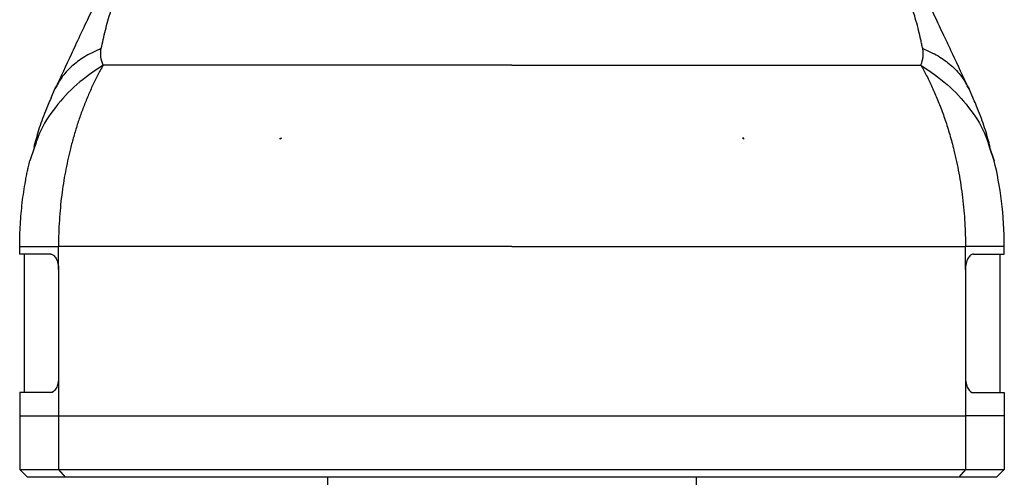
# Model space of a CAD drawing. Header units: millimetres. Extents: x 13 to 546, y 13 to 419.
# Tile 12 of 23: x 294 to 358, y 159 to 189. Entities that reach past the tile are written whole.
import ezdxf

# ---------------------------------------------------------------- set-up
doc = ezdxf.new("R2010")
doc.units = ezdxf.units.MM
doc.header["$LTSCALE"] = 2

msp = doc.modelspace()

# ---------------------------------------------------------------- linework, layer by layer
for p, q in [((295.922, 184.138), (296.176, 184.72)), ((296.295, 184.915), (296.176, 184.72)), ((296.176, 184.72), (296.295, 184.915)), ((355.468, 184.917), (355.588, 184.72)), ((355.588, 184.72), (355.468, 184.917)), ((355.834, 184.16), (355.588, 184.72)), ((310.822, 181.458), (310.822, 181.507)), ((310.822, 181.507), (310.896, 181.507)), ((340.942, 181.507), (340.868, 181.507)), ((340.942, 181.458), (340.942, 181.507)), ((294.848, 180.924), (294.535, 180.042)), ((356.914, 180.93), (357.229, 180.042)), ((357.229, 180.042), (356.914, 180.93)), ((293.882, 173.975), (293.882, 174.48)), ((357.882, 173.975), (357.882, 174.48)), ((295.896, 173.975), (293.882, 173.975)), ((294.182, 173.975), (294.182, 164.975)), ((355.869, 173.975), (357.882, 173.975)), ((357.582, 173.975), (357.582, 164.975)), ((296.408, 172.975), (296.408, 165.975)), ((355.356, 172.975), (355.356, 165.975)), ((296.408, 165.975), (296.408, 163.475)), ((355.356, 165.975), (355.356, 163.475)), ((293.882, 164.975), (293.882, 163.475)), ((295.896, 164.975), (293.882, 164.975)), ((355.869, 164.975), (357.882, 164.975)), ((357.882, 164.975), (357.882, 163.475)), ((293.882, 163.475), (296.408, 163.475)), ((293.882, 163.475), (293.882, 159.975)), ((296.408, 163.475), (355.356, 163.475)), ((296.408, 163.475), (296.408, 159.975)), ((357.882, 163.475), (355.356, 163.475)), ((355.356, 163.475), (355.356, 159.975)), ((357.882, 163.475), (357.882, 159.975)), ((293.882, 159.975), (296.408, 159.975)), ((293.882, 159.975), (294.382, 159.475)), ((296.83, 159.475), (294.382, 159.475)), ((296.408, 159.975), (355.356, 159.975)), ((296.408, 159.975), (296.83, 159.475)), ((354.935, 159.475), (296.83, 159.475)), ((313.882, 159.475), (313.882, 156.975)), ((337.882, 156.975), (337.882, 159.475)), ((355.356, 159.975), (354.935, 159.475)), ((357.382, 159.475), (354.935, 159.475)), ((355.356, 159.975), (357.882, 159.975)), ((357.882, 159.975), (357.382, 159.475))]:
    msp.add_line(p, q)
at = {"flags": 128}
for points in [[(296.408, 172.975), (296.408, 173.815), (296.408, 174.475)], [(355.356, 172.975), (355.356, 173.815), (355.356, 174.475)]]:
    msp.add_lwpolyline(points, dxfattribs=at)
for points, knots in [([(297.5, 187.528), (297.714, 187.98), (298.111, 188.821), (298.707, 190.086), (299.277, 191.293), (299.913, 192.641), (300.63, 194.162), (301.449, 195.897), (302.325, 197.756), (302.93, 199.037), (303.247, 199.708)], [0, 0, 0, 0, 0.118727, 0.221101, 0.320973, 0.418889, 0.550863, 0.688204, 0.836754, 1, 1, 1, 1]), ([(354.29, 187.472), (354.178, 187.71), (353.878, 188.346), (353.377, 189.408), (352.788, 190.656), (352.19, 191.923), (351.585, 193.207), (350.971, 194.509), (350.36, 195.803), (349.745, 197.107), (349.134, 198.403), (348.722, 199.274), (348.518, 199.708)], [0, 0, 0, 0, 0.062785, 0.168069, 0.271486, 0.375182, 0.478719, 0.581716, 0.687618, 0.788922, 0.894951, 1, 1, 1, 1]), ([(299.187, 187.341), (299.266, 187.725), (299.354, 188.119), (299.556, 188.926), (299.67, 189.34), (299.932, 190.191), (300.081, 190.628), (300.423, 191.525), (300.616, 191.985), (301.056, 192.916), (301.302, 193.387), (301.845, 194.317), (302.142, 194.778), (302.781, 195.676), (303.123, 196.116), (303.854, 196.974), (304.242, 197.393), (304.654, 197.804)], [0, 0, 0, 0, 0.125, 0.125, 0.25, 0.25, 0.375, 0.375, 0.5, 0.5, 0.625, 0.625, 0.75, 0.75, 0.875, 0.875, 1, 1, 1, 1]), ([(352.577, 187.341), (352.557, 187.435), (352.517, 187.624), (352.435, 188.007), (352.314, 188.513), (352.153, 189.128), (351.961, 189.785), (351.745, 190.448), (351.479, 191.177), (351.173, 191.924), (350.81, 192.712), (350.403, 193.491), (349.97, 194.232), (349.514, 194.935), (348.897, 195.797), (348.259, 196.58), (347.698, 197.198), (347.369, 197.543), (347.201, 197.712), (347.111, 197.804)], [0, 0, 0, 0, 0.031246, 0.062489, 0.124974, 0.191863, 0.249946, 0.316534, 0.374931, 0.440185, 0.500202, 0.561611, 0.62513, 0.684844, 0.750107, 0.875029, 0.937514, 0.966051, 1, 1, 1, 1]), ([(297.501, 187.527), (297.409, 187.332), (296.955, 186.372), (296.559, 185.525), (296.244, 184.849)], [0, 0, 0, 0, 0.203271, 1, 1, 1, 1]), ([(299.187, 187.341), (298.846, 187.187), (298.159, 186.877), (297.328, 186.263), (296.685, 185.614), (296.413, 185.126), (296.295, 184.915)], [0, 0, 0, 0, 0.26296, 0.529046, 0.796595, 1, 1, 1, 1]), ([(299.304, 186.252), (299.236, 186.428), (299.188, 186.606), (299.145, 186.969), (299.149, 187.154), (299.187, 187.341)], [0, 0, 0, 0, 0.5, 0.5, 1, 1, 1, 1]), ([(352.461, 186.252), (352.478, 186.302), (352.505, 186.379), (352.554, 186.536), (352.596, 186.734), (352.615, 186.965), (352.606, 187.145), (352.593, 187.254), (352.582, 187.312), (352.577, 187.341)], [0, 0, 0, 0, 0.160913, 0.250039, 0.500058, 0.749996, 0.874989, 0.937494, 1, 1, 1, 1]), ([(352.577, 187.341), (352.92, 187.186), (353.609, 186.875), (354.441, 186.259), (355.081, 185.612), (355.352, 185.126), (355.468, 184.917)], [0, 0, 0, 0, 0.264623, 0.531429, 0.798727, 1, 1, 1, 1]), ([(355.519, 184.852), (355.204, 185.527), (354.817, 186.356), (354.373, 187.296), (354.29, 187.472)], [0, 0, 0, 0, 0.8130581, 1, 1, 1, 1]), ([(299.304, 186.252), (298.714, 185.853), (297.527, 185.049), (296.162, 183.54), (295.242, 182.154), (294.947, 181.232), (294.848, 180.924)], [0, 0, 0, 0, 0.282848, 0.569395, 0.855942, 1, 1, 1, 1]), ([(299.304, 186.252), (299.242, 186.141), (299.118, 185.92), (298.94, 185.58), (298.767, 185.236), (298.6, 184.886), (298.439, 184.531), (298.284, 184.17), (298.135, 183.805), (297.991, 183.436), (297.854, 183.062), (297.722, 182.683), (297.597, 182.3), (297.477, 181.914), (297.364, 181.524), (297.257, 181.13), (297.131, 180.637), (296.991, 180.035), (296.846, 179.315), (296.717, 178.568), (296.608, 177.796), (296.519, 176.999), (296.455, 176.177), (296.414, 175.333), (296.41, 174.763), (296.408, 174.475)], [0, 0, 0, 0, 0.033479, 0.066936, 0.100371, 0.133784, 0.167175, 0.200544, 0.233893, 0.267221, 0.300529, 0.333817, 0.367088, 0.400341, 0.433577, 0.466798, 0.500004, 0.557287, 0.616048, 0.676294, 0.73803, 0.801263, 0.865999, 0.932243, 1, 1, 1, 1]), ([(325.882, 186.252), (323.216, 186.252), (320.55, 186.252), (315.396, 186.252), (312.907, 186.252), (308.274, 186.252), (306.128, 186.252), (302.324, 186.252), (300.665, 186.252), (299.304, 186.252)], [0, 0, 0, 0, 0.25, 0.25, 0.5, 0.5, 0.75, 0.75, 1, 1, 1, 1]), ([(325.882, 186.252), (328.548, 186.252), (331.214, 186.252), (336.369, 186.252), (338.857, 186.252), (343.491, 186.252), (345.636, 186.252), (349.441, 186.252), (351.1, 186.252), (352.461, 186.252)], [0, 0, 0, 0, 0.25, 0.25, 0.5, 0.5, 0.75, 0.75, 1, 1, 1, 1]), ([(352.461, 186.252), (352.524, 186.139), (352.651, 185.911), (352.836, 185.558), (353.019, 185.191), (353.198, 184.81), (353.375, 184.415), (353.548, 184.006), (353.717, 183.582), (353.881, 183.144), (354.039, 182.69), (354.192, 182.222), (354.339, 181.739), (354.479, 181.242), (354.691, 180.417), (354.946, 179.226), (355.145, 177.91), (355.258, 176.824), (355.316, 176.014), (355.351, 175.234), (355.354, 174.724), (355.356, 174.475)], [0, 0, 0, 0, 0.034084, 0.068893, 0.10443, 0.140696, 0.177691, 0.215417, 0.253875, 0.293065, 0.332989, 0.373648, 0.41504, 0.457165, 0.500022, 0.62232, 0.750002, 0.816396, 0.880191, 0.941389, 1, 1, 1, 1]), ([(352.461, 186.252), (353.05, 185.853), (354.237, 185.049), (355.602, 183.54), (356.522, 182.156), (356.816, 181.236), (356.914, 180.93)], [0, 0, 0, 0, 0.283137, 0.569977, 0.856817, 1, 1, 1, 1]), ([(295.924, 184.137), (295.795, 183.845), (295.472, 183.116), (295.101, 182.043), (294.895, 181.287), (294.795, 180.921)], [0, 0, 0, 0, 0.256809, 0.640565, 1, 1, 1, 1]), ([(356.968, 180.925), (356.868, 181.291), (356.661, 182.047), (356.289, 183.125), (355.963, 183.861), (355.831, 184.159)], [0, 0, 0, 0, 0.357508, 0.739238, 1, 1, 1, 1]), ([(293.882, 174.48), (293.883, 174.616), (293.884, 174.853), (293.895, 175.329), (293.931, 176.143), (294.016, 177.093), (294.142, 178.023), (294.237, 178.602), (294.32, 179.051), (294.385, 179.37), (294.455, 179.697), (294.506, 179.916), (294.535, 180.042)], [0, 0, 0, 0, 0.071005, 0.125, 0.249997, 0.499999, 0.627761, 0.75, 0.8153, 0.875001, 0.92758, 1, 1, 1, 1]), ([(357.882, 174.48), (357.882, 175.477), (357.818, 176.475), (357.585, 178.363), (357.416, 179.256), (357.229, 180.042)], [0, 0, 0, 0, 0.5, 0.5, 1, 1, 1, 1]), ([(293.882, 174.48), (293.882, 174.483), (294.095, 174.483), (294.952, 174.481), (295.596, 174.479), (296.408, 174.475)], [0, 0, 0, 0, 0.5, 0.5, 1, 1, 1, 1]), ([(325.882, 174.475), (322.962, 174.475), (320.042, 174.475), (314.384, 174.475), (311.646, 174.475), (306.522, 174.475), (304.137, 174.475), (299.867, 174.475), (297.983, 174.475), (296.408, 174.475)], [0, 0, 0, 0, 0.25, 0.25, 0.5, 0.5, 0.75, 0.75, 1, 1, 1, 1]), ([(325.882, 174.475), (328.802, 174.475), (331.722, 174.475), (337.38, 174.475), (340.118, 174.475), (345.242, 174.475), (347.627, 174.475), (351.897, 174.475), (353.781, 174.475), (355.356, 174.475)], [0, 0, 0, 0, 0.25, 0.25, 0.5, 0.5, 0.75, 0.75, 1, 1, 1, 1]), ([(357.882, 174.48), (357.882, 174.479), (357.664, 174.479), (356.811, 174.477), (356.175, 174.476), (355.356, 174.475)], [0, 0, 0, 0, 0.5, 0.5, 1, 1, 1, 1]), ([(295.896, 173.975), (295.96, 173.975), (296.024, 173.949), (296.147, 173.849), (296.204, 173.775), (296.349, 173.498), (296.408, 173.239), (296.408, 172.975)], [0, 0, 0, 0, 0.25, 0.25, 0.5, 0.5, 1, 1, 1, 1]), ([(355.869, 173.975), (355.805, 173.975), (355.74, 173.949), (355.618, 173.849), (355.56, 173.775), (355.415, 173.498), (355.356, 173.239), (355.356, 172.975)], [0, 0, 0, 0, 0.25, 0.25, 0.5, 0.5, 1, 1, 1, 1]), ([(296.408, 165.975), (296.408, 165.843), (296.394, 165.713), (296.341, 165.471), (296.301, 165.36), (296.156, 165.084), (296.024, 164.975), (295.896, 164.975)], [0, 0, 0, 0, 0.25, 0.25, 0.5, 0.5, 1, 1, 1, 1]), ([(355.356, 165.975), (355.356, 165.843), (355.37, 165.713), (355.424, 165.471), (355.463, 165.36), (355.608, 165.084), (355.741, 164.975), (355.869, 164.975)], [0, 0, 0, 0, 0.25, 0.25, 0.5, 0.5, 1, 1, 1, 1])]:
    msp.add_open_spline(points, degree=3, knots=knots)
for points in [[(310.896, 181.507), (310.872, 181.491), (310.847, 181.474), (310.822, 181.458)], [(340.868, 181.507), (340.893, 181.491), (340.917, 181.474), (340.942, 181.458)]]:
    msp.add_open_spline(points, degree=3)

doc.saveas('drawing.dxf')
